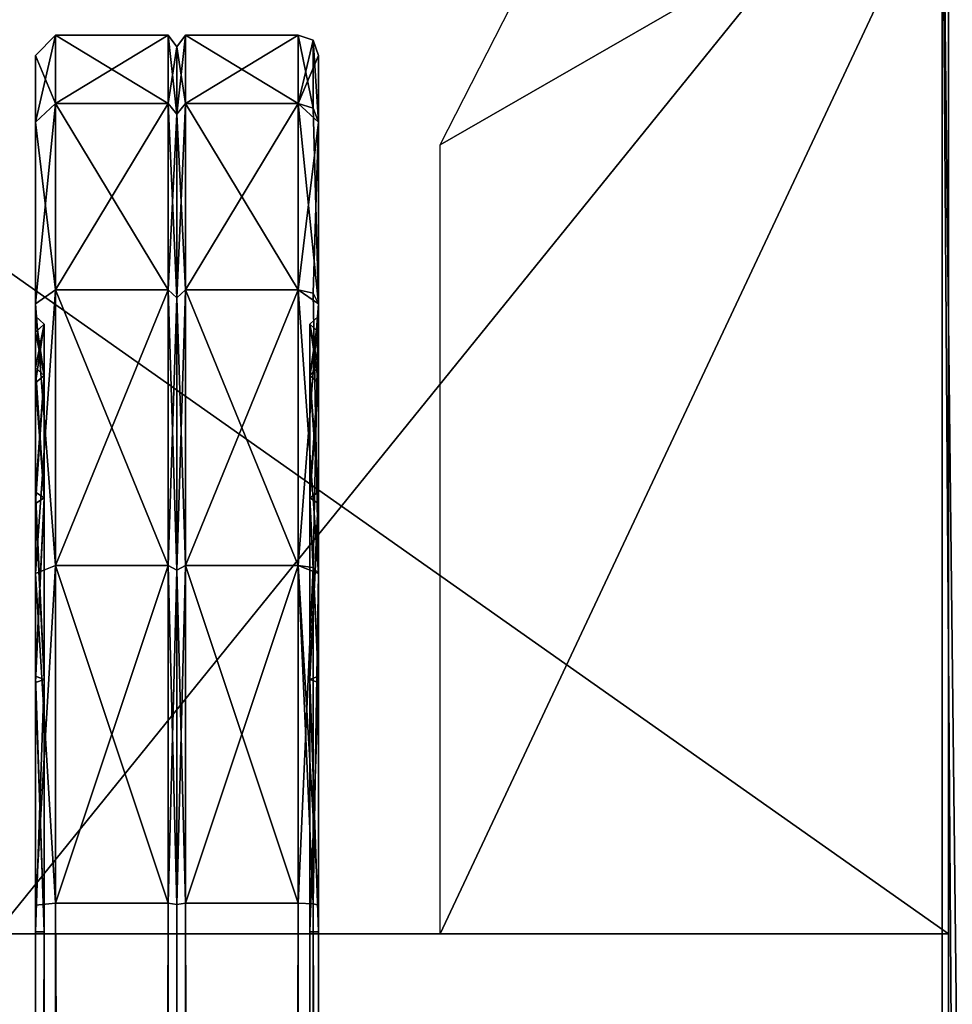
# Model space of a CAD drawing. Header units: inches. Extents: x -178 to 150, y -10 to 226.
# Tile 218 of 256: x 17.08 to 18.69, y 217.61 to 219.31. Entities that reach past the tile are written whole.
import ezdxf

# ---------------------------------------------------------------- set-up
doc = ezdxf.new("R2010")
doc.units = ezdxf.units.IN
doc.header["$MEASUREMENT"] = 0
doc.layers.add('A-FURN', color=7, linetype='Continuous')
doc.layers.add('CET color Bisque4', color=7, linetype='Continuous', true_color=0xa77f6c)
doc.layers.add('CET color Grey23', color=7, linetype='Continuous', true_color=0x393c39)

# ---------------------------------------------------------------- blocks, each defined once
blk = doc.blocks.new('*C22')
at = {"layer": 'CET color Bisque4', "linetype": 'Continuous'}
mesh = blk.add_polyface(dxfattribs=at)
corners = [(-28.4097, 0.2249, 12.4128), (-28.5279, 0.2249, 11.8284), (-28.5279, 0.03, 11.8284), (-28.4097, 0.03, 12.4128), (-28.0876, 0.2249, 12.8903), (-28.5279, 0.2249, 4.832), (-28.5279, 0.03, 4.832), (-28.4097, 0.2249, 4.2476), (-28.4097, 0.03, 4.2476), (-28.0876, 0.2249, 3.77), (-28.0876, 0.03, 3.77), (-28.508, 0.015, 11.8264), (-28.3913, 0.015, 12.4051), (-28.0735, 0.015, 12.8762), (-28.0876, 0.03, 12.8903), (-28.508, 0.015, 4.8339), (-28.3913, 0.015, 4.2553), (-28.3774, 0.26, 4.2611), (-28.493, 0.26, 4.8354), (-28.0416, 0.26, 4.8806), (-28.493, 0.26, 11.8249), (-28.0416, 0.26, 11.7798), (-28.3774, 0.26, 12.3993), (-27.9522, 0.26, 12.2213), (-28.5192, 0.2512, 11.8276), (-28.4016, 0.2512, 12.4094), (-28.5192, 0.2512, 4.8328), (-28.0629, 0.26, 3.7948), (-28.4016, 0.2512, 4.2509)]
mesh.append_faces([[corners[k] for k in face] for face in [(2, 11, 12, 2), (2, 12, 3, 2), (3, 12, 13, 3), (3, 13, 14, 3), (6, 15, 11, 6), (6, 11, 2, 6), (8, 16, 15, 8), (8, 15, 6, 8), (10, 16, 8, 10), (24, 1, 0, 24), (0, 25, 22, 0), (0, 22, 20, 0), (0, 20, 24, 0), (22, 25, 0, 22), (22, 0, 4, 22), (27, 7, 28, 27), (26, 18, 17, 26), (26, 17, 28, 26), (28, 7, 5, 28), (28, 5, 26, 28)]])
mesh.append_faces([[corners[k] for k in face] for face in [(18, 21, 19, 18), (20, 23, 21, 20)]], dxfattribs={"vtx0": -1, "vtx2": -1, "vtx3": -1})
mesh.append_faces([[corners[k] for k in face] for face in [(0, 2, 3, 0), (1, 6, 2, 1), (5, 8, 6, 5), (7, 10, 8, 7), (24, 18, 26, 24), (26, 1, 24, 26)]], dxfattribs={"vtx0": -1, "vtx3": -1})
mesh.append_faces([[corners[k] for k in face] for face in [(17, 18, 19, 17), (18, 20, 21, 18), (20, 22, 23, 20)]], dxfattribs={"vtx1": -1, "vtx2": -1})
mesh.append_faces([[corners[k] for k in face] for face in [(0, 1, 2, 0), (4, 0, 3, 4), (1, 5, 6, 1), (5, 7, 8, 5), (7, 9, 10, 7), (26, 5, 1, 26), (24, 20, 18, 24)]], dxfattribs={"vtx2": -1})
mesh = blk.add_polyface(dxfattribs=at)
corners = [(-28.0876, 0.2249, 12.8903), (-28.4097, 0.03, 12.4128), (-28.0876, 0.03, 12.8903), (-27.6101, 0.2249, 13.2124), (-28.0876, 0.2249, 3.77), (-27.6101, 0.2249, 3.4479), (-27.6101, 0.03, 3.4479), (-28.0876, 0.03, 3.77), (-28.0735, 0.015, 12.8762), (-27.6024, 0.015, 13.194), (-27.6101, 0.03, 13.2124), (-28.0735, 0.015, 3.7842), (-28.3913, 0.015, 4.2553), (-28.0629, 0.26, 3.7948), (-28.3774, 0.26, 4.2611), (-27.9522, 0.26, 4.4391), (-27.7372, 0.26, 4.1204), (-28.0416, 0.26, 4.8806), (-28.3774, 0.26, 12.3993), (-28.0629, 0.26, 12.8656), (-27.7372, 0.26, 12.5399), (-27.9522, 0.26, 12.2213), (-28.0814, 0.2512, 12.8841), (-27.6067, 0.2512, 13.2044), (-28.0814, 0.2512, 3.7762), (-28.4097, 0.2249, 4.2476), (-28.4016, 0.2512, 4.2509), (-27.5966, 0.26, 3.4803), (-27.9264, 0.26, 4.4499), (-27.9393, 0.245, 4.4445), (-28.0279, 0.245, 4.8815), (-28.0141, 0.26, 4.8813), (-28.0279, 0.245, 11.7789), (-28.0141, 0.26, 11.7791), (-27.9394, 0.245, 12.2159), (-27.9264, 0.26, 12.2105), (-27.7275, 0.245, 12.5302), (-27.7275, 0.245, 4.1302), (-28.0416, 0.26, 11.7798)]
mesh.append_faces([[corners[k] for k in face] for face in [(2, 8, 9, 2), (2, 9, 10, 2), (7, 11, 12, 7), (6, 11, 7, 6), (18, 0, 22, 18), (18, 22, 19, 18), (19, 22, 0, 19), (19, 0, 3, 19), (19, 3, 23, 19), (13, 24, 4, 13), (13, 4, 25, 13), (13, 26, 14, 13), (27, 4, 24, 27), (28, 29, 30, 28), (28, 30, 31, 28), (31, 30, 32, 31), (31, 32, 33, 31), (33, 32, 34, 33), (33, 34, 35, 33), (35, 34, 36, 35), (37, 15, 29, 37), (29, 15, 17, 29), (29, 17, 30, 29), (30, 17, 38, 30), (30, 38, 32, 30), (32, 38, 21, 32), (32, 21, 34, 32), (34, 21, 20, 34), (34, 20, 36, 34)]])
mesh.append_faces([[corners[k] for k in face] for face in [(13, 15, 16, 13), (14, 17, 15, 14), (18, 20, 21, 18)]], dxfattribs={"vtx0": -1, "vtx2": -1, "vtx3": -1})
mesh.append_faces([[corners[k] for k in face] for face in [(0, 1, 2, 0), (4, 6, 7, 4)]], dxfattribs={"vtx0": -1, "vtx3": -1})
mesh.append_faces([[corners[k] for k in face] for face in [(13, 14, 15, 13), (18, 19, 20, 18)]], dxfattribs={"vtx1": -1, "vtx2": -1})
mesh.append_faces([[corners[k] for k in face] for face in [(3, 0, 2, 3), (4, 5, 6, 4)]], dxfattribs={"vtx2": -1})
mesh = blk.add_polyface(dxfattribs=at)
corners = [(-27.0257, 0.2249, 13.3306), (-27.6101, 0.2249, 13.2124), (-27.6101, 0.03, 13.2124), (-28.0876, 0.03, 12.8903), (-27.6101, 0.2249, 3.4479), (-27.0257, 0.2249, 3.3298), (-27.0257, 0.03, 3.3298), (-27.6101, 0.03, 3.4479), (-27.0257, 0.26, 11.8284), (-28.0141, 0.26, 4.8813), (-28.0141, 0.26, 11.7791), (-27.0257, 0.26, 4.832), (-27.7177, 0.26, 4.14), (-27.9264, 0.26, 4.4499), (-27.9264, 0.26, 12.2105), (-27.7177, 0.26, 12.5204), (-27.6024, 0.015, 13.194), (-27.0237, 0.015, 13.3107), (-27.0257, 0.03, 13.3306), (-27.6024, 0.015, 3.4664), (-28.0735, 0.015, 3.7842), (-27.5966, 0.26, 13.1801), (-26.9771, 0.26, 12.8443), (-27.4186, 0.26, 12.7549), (-27.5966, 0.26, 3.4803), (-28.0629, 0.26, 3.7948), (-27.7372, 0.26, 4.1204), (-27.4186, 0.26, 3.9055), (-28.0629, 0.26, 12.8656), (-27.7372, 0.26, 12.5399), (-27.6067, 0.2512, 13.2044), (-27.0248, 0.2512, 13.3219), (-27.6067, 0.2512, 3.456), (-28.0876, 0.2249, 3.77), (-28.0814, 0.2512, 3.7762), (-27.0222, 0.26, 3.3646), (-27.0248, 0.2512, 3.3385), (-27.4078, 0.26, 3.9313), (-27.4132, 0.245, 3.9183), (-27.7275, 0.245, 4.1302), (-27.9393, 0.245, 4.4445), (-27.7275, 0.245, 12.5302), (-27.4132, 0.245, 12.7421), (-27.4078, 0.26, 12.7291), (-27.9522, 0.26, 4.4391)]
mesh.append_faces([[corners[k] for k in face] for face in [(2, 16, 17, 2), (2, 17, 18, 2), (7, 19, 20, 7), (30, 1, 0, 30), (30, 0, 31, 30), (28, 30, 21, 28), (24, 32, 4, 24), (24, 4, 33, 24), (24, 34, 25, 24), (4, 32, 24, 4), (4, 24, 35, 4), (4, 35, 36, 4), (37, 38, 39, 37), (37, 39, 12, 37), (12, 39, 40, 12), (12, 40, 13, 12), (14, 41, 15, 14), (15, 41, 42, 15), (15, 42, 43, 15), (38, 27, 26, 38), (38, 26, 39, 38), (39, 26, 44, 39), (41, 29, 23, 41), (41, 23, 42, 41)]])
mesh.append_faces([[corners[k] for k in face] for face in [(8, 9, 10, 8), (11, 12, 13, 11), (11, 13, 9, 11), (8, 10, 14, 8), (8, 14, 15, 8), (21, 22, 23, 21), (24, 26, 27, 24), (28, 23, 29, 28)]], dxfattribs={"vtx0": -1, "vtx2": -1, "vtx3": -1})
mesh.append_faces([[corners[k] for k in face] for face in [(1, 3, 2, 1), (4, 6, 7, 4)]], dxfattribs={"vtx0": -1, "vtx3": -1})
mesh.append_faces([[corners[k] for k in face] for face in [(24, 25, 26, 24), (28, 21, 23, 28)]], dxfattribs={"vtx1": -1, "vtx2": -1})
mesh.append_faces([[corners[k] for k in face] for face in [(0, 1, 2, 0), (4, 5, 6, 4)]], dxfattribs={"vtx2": -1})
mesh = blk.add_polyface(dxfattribs=at)
corners = [(-27.0257, 0.2249, 13.3306), (-27.6101, 0.03, 13.2124), (-27.0257, 0.03, 13.3306), (26.9598, 0.2249, 13.3306), (-27.0257, 0.2249, 3.3298), (26.9598, 0.2249, 3.3298), (26.9598, 0.03, 3.3298), (-27.0257, 0.03, 3.3298), (-26.9764, 0.26, 12.8168), (-27.0257, 0.26, 11.8284), (-27.7177, 0.26, 12.5204), (-27.4078, 0.26, 12.7291), (26.9598, 0.26, 11.8284), (-27.0257, 0.26, 4.832), (-28.0141, 0.26, 4.8813), (-26.9764, 0.26, 3.8436), (-27.4078, 0.26, 3.9313), (-27.7177, 0.26, 4.14), (-27.0237, 0.015, 3.3497), (-27.6024, 0.015, 3.4664), (-27.6101, 0.03, 3.4479), (-27.0237, 0.015, 13.3107), (26.9578, 0.015, 13.3107), (26.9598, 0.03, 13.3306), (-27.5966, 0.26, 13.1801), (-27.0222, 0.26, 13.2957), (-26.9771, 0.26, 12.8443), (26.9563, 0.26, 13.2957), (26.9112, 0.26, 12.8443), (-27.0222, 0.26, 3.3646), (-27.5966, 0.26, 3.4803), (-27.4186, 0.26, 3.9055), (-26.9771, 0.26, 3.816), (-27.0248, 0.2512, 13.3219), (-27.6067, 0.2512, 13.2044), (-27.0248, 0.2512, 3.3385), (-27.6101, 0.2249, 3.4479), (26.9563, 0.26, 3.3646), (26.9589, 0.2512, 3.3385), (-27.4132, 0.245, 12.7421), (-26.9762, 0.245, 12.8306), (26.9103, 0.245, 12.8306), (26.9105, 0.26, 12.8168), (-26.9762, 0.245, 3.8298), (-27.4132, 0.245, 3.9183), (-27.4186, 0.26, 12.7549), (26.9103, 0.245, 3.8298)]
mesh.append_faces([[corners[k] for k in face] for face in [(7, 18, 19, 7), (7, 19, 20, 7), (33, 25, 24, 33), (33, 24, 34, 33), (35, 4, 36, 35), (38, 4, 35, 38), (33, 0, 3, 33), (11, 39, 40, 11), (11, 40, 8, 11), (15, 43, 44, 15), (15, 44, 16, 15), (39, 45, 26, 39), (39, 26, 40, 39), (46, 32, 43, 46), (43, 32, 31, 43), (43, 31, 44, 43)]])
mesh.append_faces([[corners[k] for k in face] for face in [(8, 9, 10, 8), (8, 12, 9, 8), (12, 13, 9, 12), (9, 13, 14, 9)]], dxfattribs={"vtx0": -1, "vtx1": -1, "vtx2": -1, "vtx3": -1})
mesh.append_faces([[corners[k] for k in face] for face in [(13, 15, 16, 13), (13, 16, 17, 13), (25, 28, 26, 25), (29, 31, 32, 29)]], dxfattribs={"vtx0": -1, "vtx2": -1, "vtx3": -1})
mesh.append_faces([[corners[k] for k in face] for face in [(0, 1, 2, 0), (4, 6, 7, 4), (8, 10, 11, 8), (2, 22, 23, 2), (35, 37, 38, 35), (8, 41, 42, 8)]], dxfattribs={"vtx0": -1, "vtx3": -1})
mesh.append_faces([[corners[k] for k in face] for face in [(24, 25, 26, 24), (25, 27, 28, 25), (29, 30, 31, 29)]], dxfattribs={"vtx1": -1, "vtx2": -1})
mesh.append_faces([[corners[k] for k in face] for face in [(3, 0, 2, 3), (4, 5, 6, 4), (2, 21, 22, 2), (35, 29, 37, 35), (8, 40, 41, 8), (40, 26, 28, 40)]], dxfattribs={"vtx2": -1})
mesh = blk.add_polyface(dxfattribs=at)
corners = [(26.9598, 0.2249, 13.3306), (-27.0257, 0.03, 13.3306), (26.9598, 0.03, 13.3306), (26.9598, 0.2249, 3.3298), (27.5442, 0.03, 3.4479), (26.9598, 0.03, 3.3298), (26.9105, 0.26, 12.8168), (27.3419, 0.26, 12.7291), (27.6518, 0.26, 12.5204), (26.9598, 0.26, 11.8284), (-26.9764, 0.26, 12.8168), (26.9598, 0.26, 4.832), (-27.0257, 0.26, 4.832), (26.9105, 0.26, 3.8436), (-26.9764, 0.26, 3.8436), (26.9578, 0.015, 13.3107), (27.5365, 0.015, 13.194), (27.5442, 0.03, 13.2124), (26.9578, 0.015, 3.3497), (-27.0237, 0.015, 3.3497), (-27.0257, 0.03, 3.3298), (26.9563, 0.26, 13.2957), (27.5307, 0.26, 13.1801), (27.3527, 0.26, 12.7549), (26.9112, 0.26, 12.8443), (27.5307, 0.26, 3.4803), (26.9563, 0.26, 3.3646), (26.9112, 0.26, 3.816), (-27.0222, 0.26, 3.3646), (-26.9771, 0.26, 3.816), (26.9589, 0.2512, 3.3385), (-27.0257, 0.2249, 3.3298), (26.9589, 0.2512, 13.3219), (27.5442, 0.2249, 13.2124), (-27.0222, 0.26, 13.2957), (-27.0248, 0.2512, 13.3219), (27.5408, 0.2512, 3.456), (26.9103, 0.245, 12.8306), (27.3473, 0.245, 12.7421), (27.3419, 0.26, 3.9313), (27.3473, 0.245, 3.9183), (26.9103, 0.245, 3.8298), (-26.9762, 0.245, 3.8298), (-26.9762, 0.245, 12.8306), (27.3527, 0.26, 3.9055)]
mesh.append_faces([[corners[k] for k in face] for face in [(2, 15, 16, 2), (2, 16, 17, 2), (5, 18, 19, 5), (5, 19, 20, 5), (30, 3, 31, 30), (32, 0, 33, 32), (33, 21, 32, 33), (32, 21, 34, 32), (32, 34, 35, 32), (35, 0, 32, 35), (30, 26, 25, 30), (30, 25, 36, 30), (36, 3, 30, 36), (6, 37, 38, 6), (6, 38, 7, 6), (39, 40, 41, 39), (39, 41, 13, 39), (13, 41, 42, 13), (13, 42, 14, 13), (37, 24, 23, 37), (37, 23, 38, 37), (40, 44, 27, 40), (40, 27, 41, 40), (41, 27, 29, 41)]])
mesh.append_faces([[corners[k] for k in face] for face in [(6, 8, 9, 6), (9, 11, 12, 9), (11, 14, 12, 11)]], dxfattribs={"vtx0": -1, "vtx1": -1, "vtx2": -1, "vtx3": -1})
mesh.append_faces([[corners[k] for k in face] for face in [(11, 13, 14, 11), (21, 23, 24, 21), (26, 29, 27, 26)]], dxfattribs={"vtx0": -1, "vtx2": -1, "vtx3": -1})
mesh.append_faces([[corners[k] for k in face] for face in [(0, 1, 2, 0), (3, 4, 5, 3), (43, 24, 37, 43)]], dxfattribs={"vtx0": -1, "vtx3": -1})
mesh.append_faces([[corners[k] for k in face] for face in [(10, 6, 9, 10), (21, 22, 23, 21), (25, 26, 27, 25), (26, 28, 29, 26)]], dxfattribs={"vtx1": -1, "vtx2": -1})
mesh.append_faces([[corners[k] for k in face] for face in [(6, 7, 8, 6)]], dxfattribs={"vtx2": -1})
mesh = blk.add_polyface(dxfattribs=at)
corners = [(-28.4097, -0.195, 12.4128), (-28.4097, 0, 12.4128), (-28.5279, 0, 11.8284), (-28.5279, -0.195, 11.8284), (-28.0876, -0.195, 12.8903), (-28.5279, 0, 4.832), (-28.5279, -0.195, 4.832), (-28.4097, 0, 4.2476), (-28.4097, -0.195, 4.2476), (-28.0876, 0, 3.77), (-28.0876, -0.195, 3.77), (-28.3913, 0.015, 12.4051), (-28.508, 0.015, 11.8264), (-28.0876, 0, 12.8903), (-28.0735, 0.015, 12.8762), (-28.508, 0.015, 4.8339), (-28.3913, 0.015, 4.2553), (-28.3774, -0.23, 4.2611), (-27.9522, -0.23, 4.4391), (-28.0416, -0.23, 4.8806), (-28.493, -0.23, 4.8354), (-28.0416, -0.23, 11.7798), (-28.493, -0.23, 11.8249), (-27.9522, -0.23, 12.2213), (-28.3774, -0.23, 12.3993), (-28.0629, -0.23, 12.8656), (-28.0629, -0.23, 3.7948)]
mesh.append_faces([[corners[k] for k in face] for face in [(2, 1, 11, 2), (2, 11, 12, 2), (1, 13, 14, 1), (1, 14, 11, 1), (5, 2, 12, 5), (5, 12, 15, 5), (7, 5, 15, 7), (7, 15, 16, 7), (9, 7, 16, 9), (22, 24, 0, 22), (22, 0, 3, 22), (24, 25, 4, 24), (24, 4, 0, 24), (26, 17, 8, 26), (17, 20, 6, 17), (17, 6, 8, 17)]])
mesh.append_faces([[corners[k] for k in face] for face in [(17, 19, 20, 17), (20, 21, 22, 20), (22, 23, 24, 22)]], dxfattribs={"vtx0": -1, "vtx1": -1, "vtx3": -1})
mesh.append_faces([[corners[k] for k in face] for face in [(17, 18, 19, 17), (20, 19, 21, 20), (22, 21, 23, 22)]], dxfattribs={"vtx0": -1, "vtx2": -1, "vtx3": -1})
mesh.append_faces([[corners[k] for k in face] for face in [(0, 2, 3, 0), (4, 1, 0, 4), (3, 5, 6, 3), (6, 7, 8, 6), (8, 9, 10, 8), (20, 3, 6, 20)]], dxfattribs={"vtx0": -1, "vtx3": -1})
mesh.append_faces([[corners[k] for k in face] for face in [(0, 1, 2, 0), (3, 2, 5, 3), (6, 5, 7, 6), (8, 7, 9, 8), (20, 22, 3, 20)]], dxfattribs={"vtx2": -1})
mesh = blk.add_polyface(dxfattribs=at)
corners = [(-28.0876, -0.195, 12.8903), (-28.0876, 0, 12.8903), (-28.4097, 0, 12.4128), (-27.6101, -0.195, 13.2124), (-28.0876, -0.195, 3.77), (-28.0876, 0, 3.77), (-27.6101, 0, 3.4479), (-27.6101, -0.195, 3.4479), (-27.6101, 0, 13.2124), (-27.6024, 0.015, 13.194), (-28.0735, 0.015, 12.8762), (-28.3913, 0.015, 4.2553), (-28.0735, 0.015, 3.7842), (-28.0629, -0.23, 3.7948), (-27.7372, -0.23, 4.1204), (-27.9522, -0.23, 4.4391), (-28.3774, -0.23, 4.2611), (-28.3774, -0.23, 12.3993), (-27.9522, -0.23, 12.2213), (-27.7372, -0.23, 12.5399), (-28.0629, -0.23, 12.8656), (-27.5966, -0.23, 13.1801), (-28.4097, -0.195, 4.2476), (-27.5966, -0.23, 3.4803), (-27.7177, -0.23, 4.14), (-27.9264, -0.23, 4.4499), (-27.9393, -0.215, 4.4445), (-28.0141, -0.23, 4.8813), (-28.0279, -0.215, 4.8815), (-28.0141, -0.23, 11.7791), (-28.0279, -0.215, 11.7789), (-27.9264, -0.23, 12.2105), (-27.9393, -0.215, 12.2159), (-27.7275, -0.215, 12.5302), (-27.7275, -0.215, 4.1302), (-28.0416, -0.23, 4.8806), (-28.0416, -0.23, 11.7798)]
mesh.append_faces([[corners[k] for k in face] for face in [(1, 8, 9, 1), (1, 9, 10, 1), (5, 11, 12, 5), (6, 5, 12, 6), (20, 21, 3, 20), (20, 3, 0, 20), (13, 22, 4, 13), (23, 13, 4, 23), (24, 25, 26, 24), (25, 27, 28, 25), (25, 28, 26, 25), (27, 29, 30, 27), (27, 30, 28, 27), (29, 31, 32, 29), (29, 32, 30, 29), (31, 33, 32, 31), (34, 26, 15, 34), (26, 28, 35, 26), (26, 35, 15, 26), (28, 30, 36, 28), (28, 36, 35, 28), (30, 32, 18, 30), (30, 18, 36, 30), (32, 33, 19, 32), (32, 19, 18, 32)]])
mesh.append_faces([[corners[k] for k in face] for face in [(13, 15, 16, 13), (17, 19, 20, 17)]], dxfattribs={"vtx0": -1, "vtx1": -1, "vtx3": -1})
mesh.append_faces([[corners[k] for k in face] for face in [(13, 14, 15, 13), (17, 18, 19, 17)]], dxfattribs={"vtx0": -1, "vtx2": -1, "vtx3": -1})
mesh.append_faces([[corners[k] for k in face] for face in [(3, 1, 0, 3), (4, 6, 7, 4)]], dxfattribs={"vtx0": -1, "vtx3": -1})
mesh.append_faces([[corners[k] for k in face] for face in [(0, 1, 2, 0), (4, 5, 6, 4)]], dxfattribs={"vtx2": -1})
mesh = blk.add_polyface(dxfattribs=at)
corners = [(-27.0257, -0.195, 13.3306), (-27.6101, 0, 13.2124), (-27.6101, -0.195, 13.2124), (-28.0876, 0, 12.8903), (-27.6101, -0.195, 3.4479), (-27.6101, 0, 3.4479), (-27.0257, 0, 3.3298), (-27.0257, -0.195, 3.3298), (-27.0257, -0.23, 11.8284), (-28.0141, -0.23, 11.7791), (-28.0141, -0.23, 4.8813), (-27.0257, -0.23, 4.832), (-27.9264, -0.23, 4.4499), (-27.7177, -0.23, 4.14), (-27.7177, -0.23, 12.5204), (-27.9264, -0.23, 12.2105), (-27.0257, 0, 13.3306), (-27.0237, 0.015, 13.3107), (-27.6024, 0.015, 13.194), (-28.0735, 0.015, 3.7842), (-27.6024, 0.015, 3.4664), (-27.5966, -0.23, 13.1801), (-27.4186, -0.23, 12.7549), (-26.9771, -0.23, 12.8443), (-27.5966, -0.23, 3.4803), (-27.4186, -0.23, 3.9055), (-27.7372, -0.23, 4.1204), (-28.0629, -0.23, 3.7948), (-28.0629, -0.23, 12.8656), (-27.7372, -0.23, 12.5399), (-27.0222, -0.23, 13.2957), (-28.0876, -0.195, 3.77), (-27.0222, -0.23, 3.3646), (-27.4078, -0.23, 3.9313), (-27.7275, -0.215, 4.1302), (-27.4132, -0.215, 3.9183), (-27.9393, -0.215, 4.4445), (-27.7275, -0.215, 12.5302), (-27.4078, -0.23, 12.7291), (-27.4132, -0.215, 12.7421), (-27.9522, -0.23, 4.4391)]
mesh.append_faces([[corners[k] for k in face] for face in [(1, 16, 17, 1), (1, 17, 18, 1), (5, 19, 20, 5), (6, 5, 20, 6), (21, 30, 0, 21), (21, 0, 2, 21), (24, 31, 4, 24), (32, 24, 4, 32), (33, 13, 34, 33), (33, 34, 35, 33), (13, 36, 34, 13), (15, 14, 37, 15), (14, 38, 39, 14), (14, 39, 37, 14), (35, 34, 26, 35), (35, 26, 25, 35), (34, 40, 26, 34), (37, 39, 22, 37), (37, 22, 29, 37)]])
mesh.append_faces([[corners[k] for k in face] for face in [(24, 26, 27, 24), (28, 22, 21, 28)]], dxfattribs={"vtx0": -1, "vtx1": -1, "vtx3": -1})
mesh.append_faces([[corners[k] for k in face] for face in [(8, 9, 10, 8), (11, 10, 12, 11), (11, 12, 13, 11), (8, 14, 15, 8), (8, 15, 9, 8), (21, 22, 23, 21), (24, 25, 26, 24), (28, 29, 22, 28)]], dxfattribs={"vtx0": -1, "vtx2": -1, "vtx3": -1})
mesh.append_faces([[corners[k] for k in face] for face in [(0, 1, 2, 0), (4, 6, 7, 4)]], dxfattribs={"vtx0": -1, "vtx3": -1})
mesh.append_faces([[corners[k] for k in face] for face in [(2, 1, 3, 2), (4, 5, 6, 4)]], dxfattribs={"vtx2": -1})
mesh = blk.add_polyface(dxfattribs=at)
corners = [(-27.0257, -0.195, 13.3306), (-27.0257, 0, 13.3306), (-27.6101, 0, 13.2124), (26.9598, -0.195, 13.3306), (-27.0257, -0.195, 3.3298), (-27.0257, 0, 3.3298), (26.9598, 0, 3.3298), (26.9598, -0.195, 3.3298), (-26.9764, -0.23, 12.8168), (-27.4078, -0.23, 12.7291), (-27.7177, -0.23, 12.5204), (-27.0257, -0.23, 11.8284), (26.9598, -0.23, 11.8284), (-27.0257, -0.23, 4.832), (-28.0141, -0.23, 4.8813), (-27.7177, -0.23, 4.14), (-27.4078, -0.23, 3.9313), (-26.9764, -0.23, 3.8436), (-27.6024, 0.015, 3.4664), (-27.0237, 0.015, 3.3497), (26.9598, 0, 13.3306), (26.9578, 0.015, 13.3107), (-27.0237, 0.015, 13.3107), (-27.5966, -0.23, 13.1801), (-26.9771, -0.23, 12.8443), (-27.0222, -0.23, 13.2957), (26.9112, -0.23, 12.8443), (26.9563, -0.23, 13.2957), (-27.0222, -0.23, 3.3646), (-26.9771, -0.23, 3.816), (-27.4186, -0.23, 3.9055), (-27.5966, -0.23, 3.4803), (-27.6101, -0.195, 3.4479), (26.9563, -0.23, 3.3646), (-26.9762, -0.215, 12.8306), (-27.4132, -0.215, 12.7421), (26.9105, -0.23, 12.8168), (26.9103, -0.215, 12.8306), (-27.4132, -0.215, 3.9183), (-26.9762, -0.215, 3.8298), (-27.4186, -0.23, 12.7549), (26.9103, -0.215, 3.8298)]
mesh.append_faces([[corners[k] for k in face] for face in [(5, 18, 19, 5), (28, 32, 4, 28), (9, 8, 34, 9), (9, 34, 35, 9), (17, 16, 38, 17), (17, 38, 39, 17), (35, 34, 24, 35), (35, 24, 40, 35), (41, 39, 29, 41), (39, 38, 30, 39), (39, 30, 29, 39)]])
mesh.append_faces([[corners[k] for k in face] for face in [(8, 10, 11, 8), (8, 11, 12, 8), (12, 11, 13, 12), (11, 14, 13, 11)]], dxfattribs={"vtx0": -1, "vtx1": -1, "vtx2": -1, "vtx3": -1})
mesh.append_faces([[corners[k] for k in face] for face in [(23, 24, 25, 23), (25, 26, 27, 25), (28, 30, 31, 28)]], dxfattribs={"vtx0": -1, "vtx1": -1, "vtx3": -1})
mesh.append_faces([[corners[k] for k in face] for face in [(13, 15, 16, 13), (13, 16, 17, 13), (25, 24, 26, 25), (28, 29, 30, 28)]], dxfattribs={"vtx0": -1, "vtx2": -1, "vtx3": -1})
mesh.append_faces([[corners[k] for k in face] for face in [(3, 1, 0, 3), (4, 6, 7, 4), (1, 21, 22, 1), (25, 3, 0, 25), (8, 37, 34, 8), (34, 26, 24, 34)]], dxfattribs={"vtx0": -1, "vtx3": -1})
mesh.append_faces([[corners[k] for k in face] for face in [(0, 1, 2, 0), (4, 5, 6, 4), (8, 9, 10, 8), (1, 20, 21, 1), (33, 28, 4, 33), (8, 36, 37, 8)]], dxfattribs={"vtx2": -1})
mesh = blk.add_polyface(dxfattribs=at)
corners = [(26.9598, -0.195, 13.3306), (26.9598, 0, 13.3306), (-27.0257, 0, 13.3306), (26.9598, -0.195, 3.3298), (26.9598, 0, 3.3298), (27.5442, 0, 3.4479), (26.9105, -0.23, 12.8168), (26.9598, -0.23, 11.8284), (27.6518, -0.23, 12.5204), (27.3419, -0.23, 12.7291), (-26.9764, -0.23, 12.8168), (-27.0257, -0.23, 4.832), (26.9598, -0.23, 4.832), (-26.9764, -0.23, 3.8436), (26.9105, -0.23, 3.8436), (27.5365, 0.015, 13.194), (26.9578, 0.015, 13.3107), (-27.0257, 0, 3.3298), (-27.0237, 0.015, 3.3497), (26.9578, 0.015, 3.3497), (26.9563, -0.23, 13.2957), (26.9112, -0.23, 12.8443), (27.3527, -0.23, 12.7549), (27.5307, -0.23, 13.1801), (27.5307, -0.23, 3.4803), (26.9112, -0.23, 3.816), (26.9563, -0.23, 3.3646), (-26.9771, -0.23, 3.816), (-27.0222, -0.23, 3.3646), (-27.0257, -0.195, 3.3298), (27.5442, -0.195, 13.2124), (-27.0222, -0.23, 13.2957), (27.3473, -0.215, 12.7421), (26.9103, -0.215, 12.8306), (27.3419, -0.23, 3.9313), (26.9103, -0.215, 3.8298), (27.3473, -0.215, 3.9183), (-26.9762, -0.215, 3.8298), (-26.9762, -0.215, 12.8306), (27.3527, -0.23, 3.9055)]
mesh.append_faces([[corners[k] for k in face] for face in [(1, 15, 16, 1), (20, 23, 30, 20), (20, 30, 0, 20), (24, 26, 3, 24), (6, 9, 32, 6), (6, 32, 33, 6), (34, 14, 35, 34), (34, 35, 36, 34), (14, 13, 37, 14), (14, 37, 35, 14), (33, 32, 22, 33), (33, 22, 21, 33), (36, 35, 25, 36), (36, 25, 39, 36), (35, 27, 25, 35)]])
mesh.append_faces([[corners[k] for k in face] for face in [(6, 7, 8, 6), (7, 11, 12, 7), (12, 11, 13, 12)]], dxfattribs={"vtx0": -1, "vtx1": -1, "vtx2": -1, "vtx3": -1})
mesh.append_faces([[corners[k] for k in face] for face in [(10, 7, 6, 10), (20, 22, 23, 20), (24, 25, 26, 24), (26, 27, 28, 26)]], dxfattribs={"vtx0": -1, "vtx1": -1, "vtx3": -1})
mesh.append_faces([[corners[k] for k in face] for face in [(12, 13, 14, 12), (20, 21, 22, 20), (26, 25, 27, 26)]], dxfattribs={"vtx0": -1, "vtx2": -1, "vtx3": -1})
mesh.append_faces([[corners[k] for k in face] for face in [(6, 8, 9, 6), (4, 18, 19, 4), (26, 29, 3, 26)]], dxfattribs={"vtx0": -1, "vtx3": -1})
mesh.append_faces([[corners[k] for k in face] for face in [(0, 1, 2, 0), (3, 4, 5, 3), (4, 17, 18, 4), (31, 20, 0, 31), (38, 33, 21, 38)]], dxfattribs={"vtx2": -1})
at = {"layer": 'CET color Grey23', "linetype": 'Continuous'}
mesh = blk.add_polyface(dxfattribs=at)
corners = [(-28.8449, 1.3507, -0.0189), (-26.9728, 1.3507, 0.0104), (-26.9728, 1.3507, -0.9073), (-28.8449, 1.3507, -0.9365), (-26.9728, -1.3066, 0.0104), (-26.9728, -1.3066, -0.9073), (-21.5342, -1.3066, 0.0959), (-26.9728, -1.3066, 0.6257), (-28.8449, -1.3066, 0.6257), (-28.8449, -1.3066, -0.0189), (-21.5342, -1.3066, 0.6257), (-21.5342, 1.3507, 0.6257), (-26.9728, 1.3507, 0.6257), (-21.5342, 1.3507, 0.0959), (-28.8449, -1.3066, -0.9365), (-28.8449, -1.3066, -1.172), (-26.9728, -1.3066, -1.1703), (-26.9728, 1.3507, -1.1703), (-28.8449, 1.3507, -1.172), (-28.8449, -0.7057, -1.172), (-28.3382, -0.4468, -1.1717), (-26.9728, -0.4468, -1.1703), (-26.9728, 0.4705, -1.1703), (-28.3382, 0.4705, -1.1717), (-28.8449, 0.7294, -1.172), (-19.316, 1.3507, 0.6257), (-19.316, -1.3066, 0.6257), (-19.316, -1.3066, 0.092), (-19.316, 1.3507, 0.092), (29.0324, -1.3356, 0.5796), (29.0324, 1.3217, 0.5796), (28.8449, 1.3217, 0.5796), (28.8449, -1.3356, 0.5796), (19.8883, 1.3217, 0.5796), (19.3926, 1.3217, 0.5796), (19.3926, -1.3356, 0.5796), (19.8883, -1.3356, 0.5796), (19.316, 1.3217, 0.5796), (19.316, -1.3356, 0.5796), (19.3926, -1.4975, 0.5796), (19.4553, -1.5602, 0.5796), (19.8256, -1.5602, 0.5796), (19.8883, -1.4975, 0.5796), (19.8883, 1.4975, 0.5796), (19.8256, 1.5602, 0.5796), (19.4553, 1.5602, 0.5796), (19.3926, 1.4975, 0.5796), (29.0324, -1.3356, -0.0679), (29.0324, 1.3217, -0.0679), (21.5342, 1.3217, 0.5796), (21.5342, 1.3217, 0.0498), (19.8883, 1.3217, 0.0498), (28.8449, -1.3356, -0.0649), (21.5342, -1.3356, 0.5796), (26.9728, 1.3217, 0.5796), (26.9728, 1.3217, -0.0357), (19.8883, -1.3356, 0.0498), (21.5342, -1.3356, 0.0498), (26.9728, -1.3356, 0.5796), (26.9728, -1.3356, -0.0357), (28.8449, 1.3217, -0.0649), (26.9728, -1.3356, -0.9533), (28.8449, -1.3356, -0.9826), (26.9728, 1.3217, -0.9533), (28.8449, 1.3217, -0.9826), (28.8449, 1.3217, -1.218), (26.9728, 1.3217, -1.2163), (26.9728, -1.3356, -1.2163), (28.8449, -1.3356, -1.218), (28.8449, 0.7208, -1.218), (28.3382, 0.4619, -1.2178), (26.9728, 0.4619, -1.2163), (26.9728, -0.4555, -1.2163), (28.3382, -0.4555, -1.2178), (28.8449, -0.7143, -1.218), (19.316, 1.3217, 0.0459), (19.316, -1.3356, 0.0459), (-29.0324, 1.3507, 0.6257), (-29.0324, -1.3066, 0.6257), (-28.8449, 1.3507, 0.6257), (-19.8883, -1.3066, 0.6257), (-19.3926, -1.3066, 0.6257), (-19.3926, 1.3507, 0.6257), (-19.8883, 1.3507, 0.6257), (-19.3926, 1.5125, 0.6257), (-19.4553, 1.5752, 0.6257), (-19.8256, 1.5752, 0.6257), (-19.8883, 1.5125, 0.6257), (-19.8883, -1.4824, 0.6257), (-19.8256, -1.5451, 0.6257), (-19.4553, -1.5451, 0.6257), (-19.3926, -1.4824, 0.6257), (-29.0324, 1.3507, -0.0218), (-29.0324, -1.3066, -0.0218), (-19.8883, -1.3066, 0.0959), (-19.8883, 1.3507, 0.0959)]
mesh.append_faces([[corners[k] for k in face] for face in [(16, 15, 19, 16), (16, 19, 20, 16), (16, 20, 21, 16), (18, 17, 22, 18), (18, 22, 23, 18), (18, 23, 24, 18), (66, 65, 69, 66), (66, 69, 70, 66), (66, 70, 71, 66), (68, 67, 72, 68), (68, 72, 73, 68), (68, 73, 74, 68)]])
mesh.append_faces([[corners[k] for k in face] for face in [(0, 1, 2, 0), (7, 9, 4, 7), (12, 13, 1, 12), (4, 14, 5, 4), (33, 34, 35, 33), (33, 35, 36, 33), (49, 55, 50, 49), (32, 59, 52, 32), (52, 59, 61, 52), (54, 60, 55, 54), (58, 57, 59, 58), (55, 64, 63, 55), (80, 81, 82, 80), (80, 82, 83, 80), (10, 4, 6, 10), (79, 1, 0, 79)]], dxfattribs={"vtx0": -1, "vtx1": -1, "vtx2": -1, "vtx3": -1})
mesh.append_faces([[corners[k] for k in face] for face in [(0, 2, 3, 0), (29, 31, 32, 29), (52, 61, 62, 52), (77, 8, 79, 77)]], dxfattribs={"vtx0": -1, "vtx1": -1, "vtx3": -1})
mesh.append_faces([[corners[k] for k in face] for face in [(4, 5, 6, 4), (7, 11, 12, 7), (1, 13, 2, 1), (4, 9, 14, 4), (5, 14, 15, 5), (3, 2, 17, 3), (34, 38, 35, 34), (36, 35, 39, 36), (36, 39, 40, 36), (36, 40, 41, 36), (34, 33, 43, 34), (34, 43, 44, 34), (34, 44, 45, 34), (49, 36, 53, 49), (53, 56, 57, 53), (31, 58, 32, 31), (31, 48, 60, 31), (55, 63, 50, 55), (54, 53, 58, 54), (59, 57, 61, 59), (55, 60, 64, 55), (63, 64, 65, 63), (62, 61, 67, 62), (81, 25, 82, 81), (83, 82, 84, 83), (83, 84, 85, 83), (83, 85, 86, 83), (81, 80, 88, 81), (81, 88, 89, 81), (81, 89, 90, 81), (10, 83, 11, 10), (11, 95, 13, 11), (8, 12, 79, 8), (8, 93, 9, 8)]], dxfattribs={"vtx0": -1, "vtx2": -1, "vtx3": -1})
mesh.append_faces([[corners[k] for k in face] for face in [(5, 15, 16, 5), (3, 17, 18, 3), (25, 27, 28, 25), (36, 41, 42, 36), (34, 45, 46, 34), (30, 47, 48, 30), (33, 50, 51, 33), (29, 52, 47, 29), (63, 65, 66, 63), (62, 67, 68, 62), (38, 75, 76, 38), (83, 86, 87, 83), (81, 90, 91, 81), (78, 92, 93, 78), (80, 6, 94, 80), (77, 0, 92, 77)]], dxfattribs={"vtx0": -1, "vtx3": -1})
mesh.append_faces([[corners[k] for k in face] for face in [(7, 8, 9, 7), (7, 10, 11, 7), (12, 11, 13, 12), (33, 49, 50, 33), (29, 32, 52, 29), (49, 33, 36, 49), (49, 54, 55, 49), (31, 54, 58, 31), (32, 58, 59, 32), (54, 31, 60, 54), (54, 49, 53, 54), (58, 53, 57, 58), (80, 10, 6, 80), (77, 79, 0, 77), (10, 80, 83, 10), (10, 7, 4, 10), (8, 7, 12, 8), (79, 12, 1, 79)]], dxfattribs={"vtx1": -1, "vtx2": -1})
mesh.append_faces([[corners[k] for k in face] for face in [(25, 26, 27, 25), (29, 30, 31, 29), (34, 37, 38, 34), (30, 29, 47, 30), (53, 36, 56, 53), (31, 30, 48, 31), (38, 37, 75, 38), (77, 78, 8, 77), (81, 26, 25, 81), (78, 77, 92, 78), (11, 83, 95, 11), (8, 78, 93, 8)]], dxfattribs={"vtx2": -1})
blk = doc.blocks.new('*C16')
at = {"layer": 'A-FURN', "linetype": 'Continuous', "rotation": 269.9999999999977}
blk.add_blockref('*C22', (17.3372, 190.7549, 27.874), dxfattribs=at)
blk = doc.blocks.new('*C11')
at = {"layer": 'CET color Grey23', "linetype": 'Continuous'}
mesh = blk.add_polyface(dxfattribs=at)
corners = [(26.785, -2.0618, 24.5007), (26.785, 2.0632, 24.5007), (18.475, 0.9982, 24.5007), (18.475, -0.9968, 24.5007), (28.98, -2.5945, 24.5007), (28.98, 2.5946, 24.5007), (28.98, 2.0632, 24.5007), (28.98, 2.075, 20.5), (28.98, 3.3, 20.5), (28.98, 1.7556, 23.5101), (28.98, -1.7546, 23.5101), (28.98, -2.075, 20.5), (28.98, -3.3, 20.5), (28.98, -1.3107, 26.0278), (28.98, -1.9905, 27.9262), (28.98, 1.3114, 26.0278), (28.98, 1.9905, 27.9262), (24.785, -2.075, 20.5), (19.598, -1.785, 20.5), (10.598, -1.785, 20.5), (4.5, -1.785, 20.5), (-4.5, -1.785, 20.5), (-10.598, -1.785, 20.5), (-28.98, -3.3, 20.5), (-19.598, -1.785, 20.5), (-24.785, -2.075, 20.5), (-28.98, -2.075, 20.5), (-24.785, 2.075, 20.5), (-28.98, 2.075, 20.5), (-28.98, 3.3, 20.5), (-19.598, 1.785, 20.5), (-10.598, 1.785, 20.5), (-4.5, 1.785, 20.5), (4.5, 1.785, 20.5), (10.598, 1.785, 20.5), (19.598, 1.785, 20.5), (24.785, 2.075, 20.5), (4.75, -3.1762, 21.202), (-4.75, -3.1762, 21.202), (-28.98, -2.5945, 24.5007), (-4.75, -2.6553, 24.156), (4.75, -2.6553, 24.156), (-28.98, 2.5945, 24.5007), (4.75, 2.6554, 24.156), (-4.75, 2.6554, 24.156), (-4.75, 3.1762, 21.202), (4.75, 3.1762, 21.202), (-28.98, 2.574, 24.6172), (28.98, 2.574, 24.6172), (28.98, 2.5395, 24.5007), (-28.98, 2.5395, 24.5007), (-28.98, -1.7546, 23.5101), (-28.98, 1.7556, 23.5101), (-28.98, -1.9905, 27.9262), (-28.98, -1.3107, 26.0278), (-28.98, 1.9905, 27.9262), (-28.98, 1.3114, 26.0278), (-28.98, -1.75, 28.5), (28.98, -1.7499, 28.5), (28.98, -1.34, 28.5), (-28.98, -1.34, 28.5), (28.98, 1.7503, 28.5), (-28.98, 1.7503, 28.5), (-28.98, 1.34, 28.5), (28.98, 1.34, 28.5), (-28.98, -1.34, 27.9262), (28.98, -1.34, 27.9262), (28.98, 1.34, 27.9262), (-28.98, 1.34, 27.9262), (28.98, -2.5195, 24.5007), (28.98, -2.574, 24.6172), (-28.98, -2.574, 24.6172), (-28.98, -2.5195, 24.5007), (11.725, 0.9982, 24.5007), (-11.725, -0.9968, 24.5007), (-18.475, -0.9968, 24.5007), (11.725, -0.9968, 24.5007), (-18.475, 0.9982, 24.5007), (-11.725, 0.9982, 24.5007), (-26.785, 2.0632, 24.5007), (-28.98, 2.0632, 24.5007), (-26.785, -2.0618, 24.5007), (-28.98, -2.0618, 24.5007), (28.98, -2.0618, 24.5007)]
mesh.append_faces([[corners[k] for k in face] for face in [(17, 11, 12, 17), (12, 18, 17, 12), (23, 26, 25, 23), (23, 12, 37, 23), (23, 37, 38, 23), (4, 39, 40, 4), (4, 40, 41, 4), (8, 29, 45, 8), (8, 45, 46, 8), (40, 39, 23, 40), (40, 23, 38, 40), (37, 12, 4, 37), (37, 4, 41, 37), (43, 5, 8, 43), (43, 8, 46, 43), (45, 29, 42, 45), (45, 42, 44, 45), (47, 48, 49, 47), (47, 49, 50, 47), (69, 70, 71, 69), (69, 71, 72, 69)]])
mesh.append_faces([[corners[k] for k in face] for face in [(0, 3, 4, 0), (1, 5, 2, 1), (29, 30, 27, 29), (29, 32, 31, 29), (29, 34, 33, 29), (8, 36, 35, 8), (39, 76, 74, 39), (79, 77, 42, 79), (81, 39, 75, 81)]], dxfattribs={"vtx0": -1, "vtx1": -1, "vtx2": -1, "vtx3": -1})
mesh.append_faces([[corners[k] for k in face] for face in [(12, 13, 14, 12), (14, 15, 16, 14), (16, 9, 8, 16), (24, 27, 30, 24), (21, 31, 32, 21)]], dxfattribs={"vtx0": -1, "vtx1": -1, "vtx3": -1})
mesh.append_faces([[corners[k] for k in face] for face in [(0, 2, 3, 0), (9, 11, 7, 9), (10, 12, 11, 10), (12, 10, 13, 12), (14, 13, 15, 14), (16, 15, 9, 16), (12, 20, 19, 12), (12, 21, 20, 12), (12, 22, 21, 12), (23, 24, 22, 23), (29, 31, 30, 29), (29, 33, 32, 29), (8, 35, 34, 8), (35, 36, 17, 35), (33, 34, 19, 33), (51, 28, 26, 51), (52, 29, 28, 52), (23, 54, 51, 23), (53, 56, 54, 53), (55, 52, 56, 55), (73, 5, 42, 73), (4, 3, 76, 4), (79, 75, 77, 79)]], dxfattribs={"vtx0": -1, "vtx2": -1, "vtx3": -1})
mesh.append_faces([[corners[k] for k in face] for face in [(12, 19, 18, 12), (35, 17, 18, 35), (33, 19, 20, 33), (42, 43, 44, 42), (57, 59, 60, 57), (61, 63, 64, 61), (60, 66, 59, 60), (64, 68, 63, 64), (16, 68, 67, 16), (53, 66, 65, 53), (78, 76, 73, 78), (47, 16, 48, 47), (70, 53, 71, 70), (79, 42, 80, 79), (0, 4, 83, 0)]], dxfattribs={"vtx0": -1, "vtx3": -1})
mesh.append_faces([[corners[k] for k in face] for face in [(0, 1, 2, 0), (7, 8, 9, 7), (9, 10, 11, 9), (12, 23, 22, 12), (29, 8, 34, 29), (26, 23, 51, 26), (51, 52, 28, 51), (23, 53, 54, 23), (53, 55, 56, 53), (55, 29, 52, 55), (73, 2, 5, 73), (74, 75, 39, 74), (39, 4, 76, 39), (77, 73, 42, 77), (78, 74, 76, 78), (79, 81, 75, 79)]], dxfattribs={"vtx1": -1, "vtx2": -1})
mesh.append_faces([[corners[k] for k in face] for face in [(1, 6, 5, 1), (23, 25, 24, 23), (27, 28, 29, 27), (8, 7, 36, 8), (24, 25, 27, 24), (21, 22, 31, 21), (42, 5, 43, 42), (57, 58, 59, 57), (61, 62, 63, 61), (60, 65, 66, 60), (64, 67, 68, 64), (16, 55, 68, 16), (53, 14, 66, 53), (47, 55, 16, 47), (70, 14, 53, 70), (81, 82, 39, 81)]], dxfattribs={"vtx2": -1})
mesh = blk.add_polyface(dxfattribs=at)
corners = [(28.999, -1.3397, 28.5), (28.999, 1.3397, 28.5), (25.687, 1.3397, 28.5), (25.687, -1.3397, 28.5), (28.999, -1.3397, 27.949), (28.999, 1.3397, 27.949), (25.687, 1.3397, 27.949), (25.687, -1.3397, 27.949)]
mesh.append_faces([[corners[k] for k in face] for face in [(0, 2, 3, 0), (4, 1, 0, 4), (6, 3, 2, 6)]], dxfattribs={"vtx0": -1, "vtx3": -1})
mesh.append_faces([[corners[k] for k in face] for face in [(0, 1, 2, 0), (4, 5, 1, 4), (6, 7, 3, 6)]], dxfattribs={"vtx2": -1})
blk = doc.blocks.new('*C10')
at = {"layer": 'A-FURN', "linetype": 'Continuous', "rotation": 89.99999999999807}
blk.add_blockref('*C11', (17.3372, 190.7549), dxfattribs=at)

msp = doc.modelspace()

# ---------------------------------------------------------------- block references
at = {"layer": 'A-FURN', "linetype": 'Continuous'}
for name in ['*C10', '*C16']:
    msp.add_blockref(name, (0, 0), dxfattribs=at)

doc.saveas('drawing.dxf')
